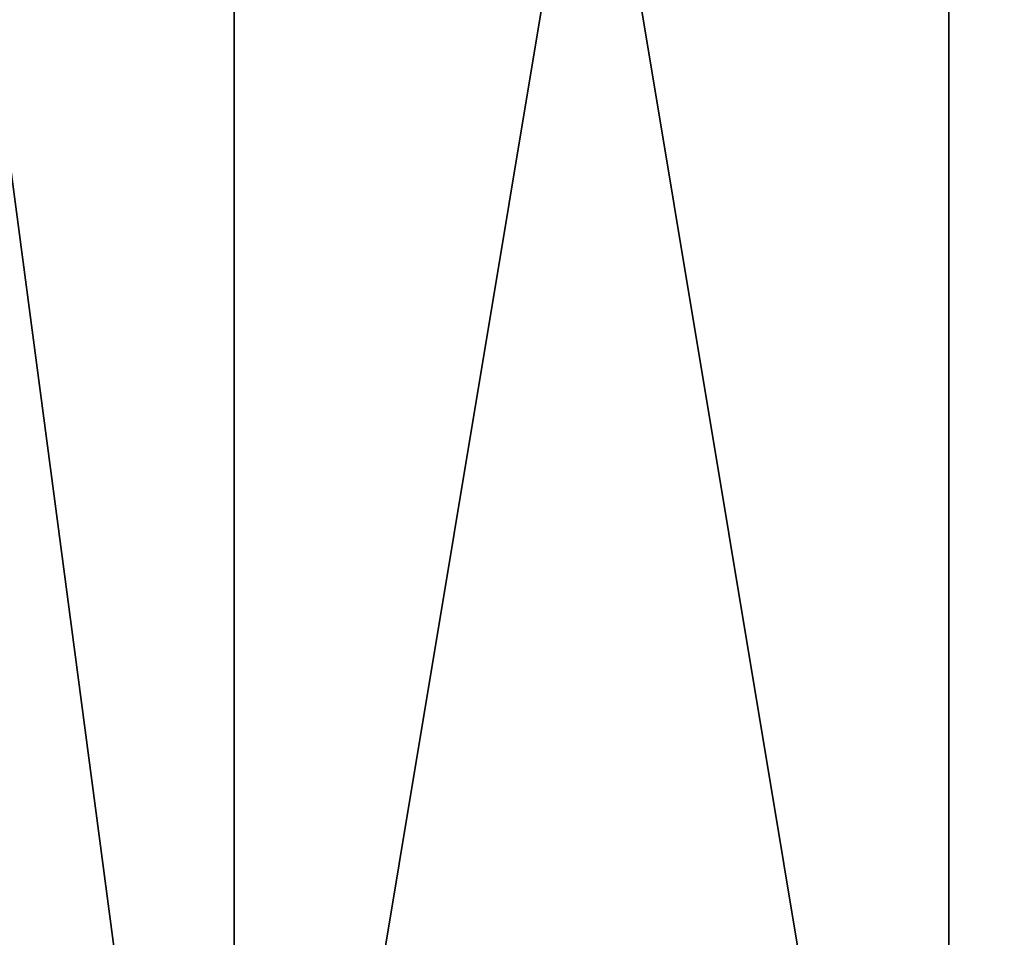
# Model space of a CAD drawing. Extents: x 0.04 to 8.7, y -7.15 to 0.
# Tile 98 of 256: x 0.53 to 0.96, y -1.49 to -1.08. Entities that reach past the tile are written whole.
import ezdxf

# ---------------------------------------------------------------- set-up
doc = ezdxf.new("R2010")
doc.units = 0
doc.header["$MEASUREMENT"] = 0
doc.layers.get('0').update_dxf_attribs({"linetype": 'CONTINUOUS'})

# ---------------------------------------------------------------- blocks, each defined once
blk = doc.blocks.new('ACE_M_STL')
at = {"color": 0}
for p, q in [((0.62351, -1.88976, -2.16535), (0.62351, 0, -2.16535)), ((0.62351, -1.88976, -2.16535), (0.62351, 0, -2.16535)), ((0.62351, -1.88976, 2.16535), (0.62351, 0, 2.16535)), ((0.62351, -1.88976, 2.16535), (0.62351, 0, 2.16535)), ((0.93823, -1.88976, -2.63637), (0.93823, 0, -2.63637)), ((0.93823, -1.88976, -2.63637), (0.93823, 0, -2.63637)), ((0.93823, -1.88976, 2.63637), (0.93823, 0, 2.63637)), ((0.93823, -1.88976, 2.63637), (0.93823, 0, 2.63637))]:
    blk.add_line(p, q, dxfattribs=at)
mesh = blk.add_polyface(dxfattribs=at)
corners = [(0.37296, 0, -1.65729), (0.62351, -1.88976, -2.16535), (0.37296, -1.88976, -1.65729), (0.62351, 0, -2.16535)]
mesh.append_faces([[corners[k] for k in face] for face in [(0, 1, 2), (1, 0, 3)]], dxfattribs={"vtx0": -1, "color": 0})
mesh = blk.add_polyface(dxfattribs=at)
corners = [(0.62351, 0, 2.16535), (0.37296, -1.88976, 1.65729), (0.62351, -1.88976, 2.16535), (0.37296, 0, 1.65729)]
mesh.append_faces([[corners[k] for k in face] for face in [(0, 1, 2), (1, 0, 3)]], dxfattribs={"vtx0": -1, "color": 0})
mesh = blk.add_polyface(dxfattribs=at)
corners = [(0.62351, 0, -2.16535), (0.93823, -1.88976, -2.63637), (0.62351, -1.88976, -2.16535), (0.93823, 0, -2.63637)]
mesh.append_faces([[corners[k] for k in face] for face in [(0, 1, 2), (1, 0, 3)]], dxfattribs={"vtx0": -1, "color": 0})
mesh = blk.add_polyface(dxfattribs=at)
corners = [(0.93823, 0, 2.63637), (0.62351, -1.88976, 2.16535), (0.93823, -1.88976, 2.63637), (0.62351, 0, 2.16535)]
mesh.append_faces([[corners[k] for k in face] for face in [(0, 1, 2), (1, 0, 3)]], dxfattribs={"vtx0": -1, "color": 0})
mesh = blk.add_polyface(dxfattribs=at)
corners = [(0.93823, 0, -2.63637), (1.31174, -1.88976, -3.06227), (0.93823, -1.88976, -2.63637), (1.31174, 0, -3.06227)]
mesh.append_faces([[corners[k] for k in face] for face in [(0, 1, 2), (1, 0, 3)]], dxfattribs={"vtx0": -1, "color": 0})
mesh = blk.add_polyface(dxfattribs=at)
corners = [(1.31174, 0, 3.06227), (0.93823, -1.88976, 2.63637), (1.31174, -1.88976, 3.06227), (0.93823, 0, 2.63637)]
mesh.append_faces([[corners[k] for k in face] for face in [(0, 1, 2), (1, 0, 3)]], dxfattribs={"vtx0": -1, "color": 0})

msp = doc.modelspace()

# ---------------------------------------------------------------- block references
at = {"color": 0}
msp.add_blockref('ACE_M_STL', (0, 0), dxfattribs=at)

doc.saveas('drawing.dxf')
